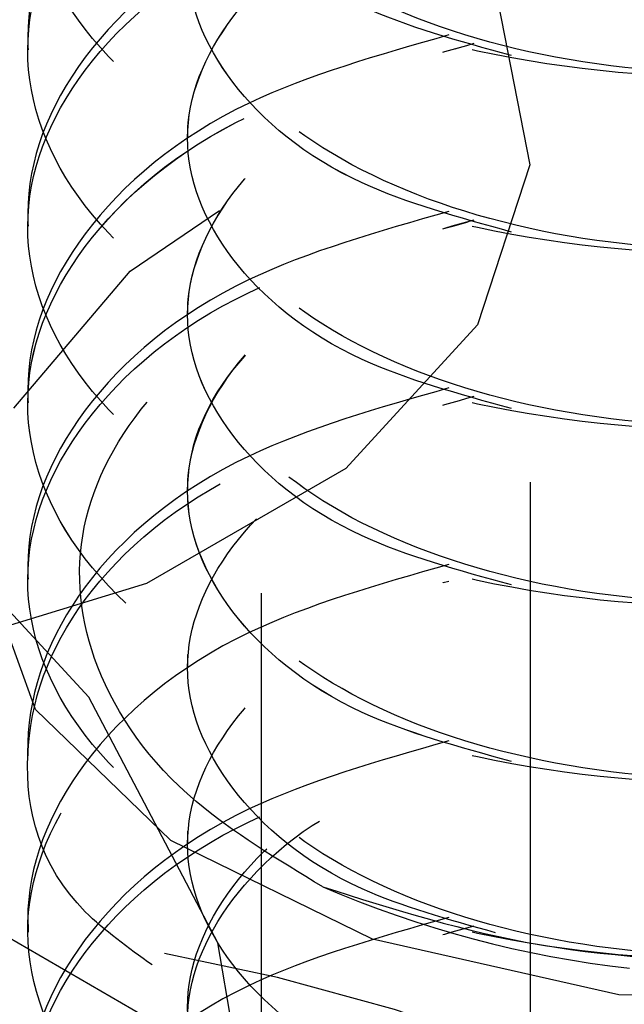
# Model space of a CAD drawing. Header units: inches. Extents: x 1907 to 2452, y -210 to -54.
# Tile 255 of 256: x 1998.4793 to 1998.5793, y -195.7344 to -195.5717. Entities that reach past the tile are written whole.
import ezdxf

# ---------------------------------------------------------------- set-up
doc = ezdxf.new("R2010")
doc.units = ezdxf.units.IN
doc.header["$LTSCALE"] = 0.5
doc.header["$MEASUREMENT"] = 0
doc.linetypes.add('HIDDEN', pattern=[0.22499999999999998, 0.15, -0.075])
doc.layers.add('SID-M-H', color=4, linetype='HIDDEN')
doc.layers.add('SID-M-S', color=105, linetype='Continuous')

msp = doc.modelspace()

# ---------------------------------------------------------------- linework, layer by layer
at = {"layer": 'SID-M-H'}
for p, q in [((1998.519303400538, -195.7665349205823), (1998.519303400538, -194.1448083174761)), ((1999.394480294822, -195.247041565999), (1997.980266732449, -196.0634496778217)), ((1998.558445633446, -195.5690184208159), (1998.563660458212, -195.5957369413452)), ((1998.480665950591, -195.5745833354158), (1998.480665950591, -195.5767097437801)), ((1998.507084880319, -195.5891644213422), (1998.507084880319, -195.5912908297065)), ((1998.563769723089, -198.348189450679), (1998.563769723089, -195.5923642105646)), ((1998.563660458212, -195.5957369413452), (1998.555001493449, -195.6221557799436)), ((1998.480665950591, -195.6037455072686), (1998.480665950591, -195.6058719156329)), ((1998.497576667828, -195.6132895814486), (1998.512364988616, -195.6032759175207)), ((1998.478374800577, -195.6359643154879), (1998.497576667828, -195.6132895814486)), ((1998.507084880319, -195.618326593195), (1998.507084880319, -195.6204530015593)), ((1998.555001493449, -195.6221557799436), (1998.533238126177, -195.6459275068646)), ((1998.480665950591, -195.6329076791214), (1998.480665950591, -195.6350340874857)), ((1998.49075822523, -195.6836905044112), (1998.456104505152, -195.6462634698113)), ((1998.533238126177, -195.6459275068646), (1998.500304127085, -195.6649398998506)), ((1998.507084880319, -195.6474887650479), (1998.507084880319, -195.6496151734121)), ((1998.481939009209, -195.6857118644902), (1998.472966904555, -195.6610097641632)), ((1998.480665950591, -195.6620698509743), (1998.480665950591, -195.6641962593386)), ((1998.500304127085, -195.6649398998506), (1998.459125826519, -195.6775036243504)), ((1998.507084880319, -195.6766509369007), (1998.507084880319, -195.678777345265)), ((1998.512097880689, -195.7243012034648), (1998.49075822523, -195.6836905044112)), ((1998.504318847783, -195.7073937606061), (1998.481939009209, -195.6857118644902)), ((1998.480665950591, -195.6912320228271), (1998.480665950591, -195.6933584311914)), ((1998.507084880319, -195.7058131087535), (1998.507084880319, -195.7079395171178)), ((1998.537681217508, -195.7237058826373), (1998.504318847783, -195.7073937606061)), ((1998.480665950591, -195.72039419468), (1998.480665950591, -195.7225206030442)), ((1998.519303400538, -195.7665349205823), (1998.512097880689, -195.7243012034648)), ((1998.578410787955, -195.732880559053), (1998.537681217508, -195.7237058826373)), ((1998.622093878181, -195.733923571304), (1998.578410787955, -195.732880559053))]:
    msp.add_line(p, q, dxfattribs=at)
for centre, radius, start, end in [((1998.599993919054, -195.5513563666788), 0.1782348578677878, 246.6764015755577, 263.6158474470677), ((1998.442875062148, -196.0567940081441), 0.3362235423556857, 62.60967223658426, 117.3903277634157)]:
    msp.add_arc(centre, radius, start, end, dxfattribs=at)
for points, knots in [([(1998.55029525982, -195.4576267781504), (1998.538642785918, -195.4609373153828), (1998.512678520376, -195.4683139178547), (1998.487341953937, -195.4899256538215), (1998.477366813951, -195.5162113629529), (1998.487186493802, -195.5427828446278), (1998.514973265, -195.5649642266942), (1998.556586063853, -195.5791956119), (1998.605665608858, -195.5830080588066), (1998.654747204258, -195.5755486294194), (1998.696353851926, -195.5576805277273), (1998.724163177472, -195.5318213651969), (1998.733898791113, -195.5017260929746), (1998.724237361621, -195.471341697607), (1998.696057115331, -195.4463499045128), (1998.667661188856, -195.4314809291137), (1998.649709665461, -195.4289402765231), (1998.647797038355, -195.4286695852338)], [0, 0, 0, 0, 0.0584340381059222, 0.1302038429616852, 0.201973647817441, 0.2737434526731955, 0.3455132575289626, 0.4172830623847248, 0.4890528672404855, 0.5608226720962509, 0.6325924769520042, 0.7043622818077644, 0.7761320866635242, 0.847901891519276, 0.9196716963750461, 0.9914415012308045, 1, 1, 1, 1]), ([(1998.644227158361, -195.4302500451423), (1998.647346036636, -195.4306734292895), (1998.666551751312, -195.4332805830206), (1998.696101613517, -195.4483963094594), (1998.724225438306, -195.4734895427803), (1998.733901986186, -195.5038467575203), (1998.724162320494, -195.5339493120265), (1998.696354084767, -195.5598065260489), (1998.654747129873, -195.5776751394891), (1998.605665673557, -195.5851344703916), (1998.556585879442, -195.581321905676), (1998.514973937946, -195.5670910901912), (1998.48718398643, -195.5449075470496), (1998.477376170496, -195.5183441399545), (1998.487307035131, -195.4920282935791), (1998.513508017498, -195.4699235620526), (1998.540664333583, -195.4622769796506), (1998.553471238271, -195.4586708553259)], [0, 0, 0, 0, 0.01376348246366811, 0.08475403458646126, 0.1557445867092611, 0.2267351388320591, 0.297725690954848, 0.3687162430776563, 0.4397067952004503, 0.5106973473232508, 0.5816878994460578, 0.6526784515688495, 0.7236690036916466, 0.794659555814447, 0.8656501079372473, 0.9366406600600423, 1, 1, 1, 1]), ([(1998.647086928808, -195.4306873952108), (1998.649239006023, -195.4309893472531), (1998.667440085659, -195.4335430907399), (1998.696066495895, -195.4484594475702), (1998.724234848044, -195.4734726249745), (1998.733899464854, -195.5038512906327), (1998.724162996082, -195.5339480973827), (1998.696353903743, -195.5598068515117), (1998.654747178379, -195.5776750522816), (1998.60566566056, -195.5851344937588), (1998.556585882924, -195.5813218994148), (1998.514973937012, -195.5670910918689), (1998.48718398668, -195.5449075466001), (1998.477376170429, -195.5183441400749), (1998.487307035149, -195.4920282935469), (1998.513508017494, -195.4699235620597), (1998.540664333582, -195.4622769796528), (1998.553471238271, -195.4586708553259)], [0, 0, 0, 0, 0.00955999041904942, 0.0808531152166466, 0.1521462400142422, 0.223439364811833, 0.2947324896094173, 0.3660256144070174, 0.4373187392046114, 0.5086118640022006, 0.579904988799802, 0.6511981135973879, 0.7224912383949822, 0.7937843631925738, 0.8650774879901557, 0.9363706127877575, 1, 1, 1, 1]), ([(1998.55029525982, -195.4867889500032), (1998.538642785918, -195.4900994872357), (1998.512678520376, -195.4974760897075), (1998.487341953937, -195.5190878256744), (1998.477366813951, -195.5453735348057), (1998.487186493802, -195.5719450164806), (1998.514973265, -195.594126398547), (1998.556586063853, -195.6083577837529), (1998.605665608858, -195.6121702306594), (1998.654747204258, -195.6047108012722), (1998.696353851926, -195.5868426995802), (1998.724163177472, -195.5609835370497), (1998.733898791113, -195.5308882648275), (1998.724237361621, -195.5005038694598), (1998.696057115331, -195.4755120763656), (1998.667661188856, -195.4606431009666), (1998.649709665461, -195.4581024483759), (1998.647797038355, -195.4578317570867)], [0, 0, 0, 0, 0.05843403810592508, 0.1302038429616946, 0.201973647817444, 0.2737434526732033, 0.3455132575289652, 0.4172830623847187, 0.4890528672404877, 0.5608226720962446, 0.6325924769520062, 0.704362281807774, 0.7761320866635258, 0.8479018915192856, 0.9196716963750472, 0.9914415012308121, 1, 1, 1, 1]), ([(1998.645163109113, -195.4589978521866), (1998.655870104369, -195.4630225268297), (1998.677912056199, -195.471307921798), (1998.699026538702, -195.4922008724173), (1998.706836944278, -195.5162295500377), (1998.699107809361, -195.5404348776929), (1998.677189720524, -195.5611909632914), (1998.6443730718, -195.5756740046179), (1998.605665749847, -195.5819403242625), (1998.566959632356, -195.5793197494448), (1998.534139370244, -195.5684796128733), (1998.512234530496, -195.5513777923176), (1998.504456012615, -195.5307841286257), (1998.512450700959, -195.5105261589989), (1998.530350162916, -195.4949604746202), (1998.547997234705, -195.4899841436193), (1998.55446593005, -195.4881600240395)], [0, 0, 0, 0, 0.06984989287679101, 0.1437964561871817, 0.2177430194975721, 0.2916895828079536, 0.3656361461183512, 0.4395827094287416, 0.5135292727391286, 0.5874758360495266, 0.6614223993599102, 0.7353689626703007, 0.8093155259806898, 0.8832620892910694, 0.9572086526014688, 1, 1, 1, 1]), ([(1998.647086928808, -195.4598495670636), (1998.649239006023, -195.460151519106), (1998.66744008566, -195.4627052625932), (1998.696066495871, -195.4776216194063), (1998.724234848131, -195.5026347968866), (1998.733899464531, -195.5330134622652), (1998.72416299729, -195.5631102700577), (1998.696353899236, -195.5889690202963), (1998.654747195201, -195.6068372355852), (1998.605665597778, -195.6142966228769), (1998.55658611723, -195.6104842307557), (1998.514973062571, -195.5962526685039), (1998.487187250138, -195.574071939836), (1998.477363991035, -195.547498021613), (1998.487352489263, -195.5212214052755), (1998.512442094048, -195.4997491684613), (1998.538067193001, -195.4924493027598), (1998.549391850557, -195.4892232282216)], [0, 0, 0, 0, 0.009629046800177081, 0.08143715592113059, 0.1532452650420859, 0.2250533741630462, 0.2968614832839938, 0.3686695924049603, 0.4404777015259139, 0.5122858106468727, 0.5840939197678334, 0.6559020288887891, 0.7277101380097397, 0.7995182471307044, 0.8713263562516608, 0.943134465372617, 1, 1, 1, 1]), ([(1998.647086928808, -195.4598495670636), (1998.649239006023, -195.4601515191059), (1998.667440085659, -195.4627052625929), (1998.69606649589, -195.4776216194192), (1998.724234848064, -195.5026347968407), (1998.733899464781, -195.533013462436), (1998.724162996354, -195.5631102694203), (1998.69635390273, -195.5889690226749), (1998.65474718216, -195.6068372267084), (1998.605665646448, -195.6142966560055), (1998.556585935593, -195.6104841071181), (1998.514973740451, -195.5962531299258), (1998.487184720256, -195.5740702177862), (1998.477373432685, -195.5475044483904), (1998.487317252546, -195.5211974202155), (1998.51325766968, -195.4992420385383), (1998.540053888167, -195.4916770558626), (1998.55251170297, -195.4881600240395)], [0, 0, 0, 0, 0.009576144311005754, 0.0809897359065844, 0.1524033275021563, 0.2238169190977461, 0.2952305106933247, 0.3666441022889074, 0.4380576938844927, 0.5094712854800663, 0.5808848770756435, 0.6522984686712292, 0.7237120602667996, 0.795125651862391, 0.866539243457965, 0.9379528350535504, 1, 1, 1, 1]), ([(1998.55029525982, -195.515951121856), (1998.538642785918, -195.5192616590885), (1998.512678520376, -195.5266382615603), (1998.487341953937, -195.5482499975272), (1998.477366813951, -195.5745357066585), (1998.487186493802, -195.6011071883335), (1998.514973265, -195.6232885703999), (1998.556586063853, -195.6375199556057), (1998.605665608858, -195.6413324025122), (1998.654747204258, -195.633872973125), (1998.696353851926, -195.616004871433), (1998.724163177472, -195.5901457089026), (1998.733898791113, -195.5600504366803), (1998.724237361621, -195.5296660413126), (1998.696057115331, -195.5046742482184), (1998.667661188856, -195.4898052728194), (1998.649709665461, -195.4872646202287), (1998.647797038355, -195.4869939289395)], [0, 0, 0, 0, 0.05843403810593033, 0.1302038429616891, 0.2019736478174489, 0.2737434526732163, 0.3455132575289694, 0.4172830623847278, 0.4890528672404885, 0.5608226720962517, 0.6325924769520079, 0.704362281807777, 0.7761320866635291, 0.8479018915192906, 0.919671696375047, 0.9914415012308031, 1, 1, 1, 1]), ([(1998.645163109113, -195.4881600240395), (1998.655870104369, -195.4921846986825), (1998.677912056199, -195.5004700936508), (1998.699026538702, -195.5213630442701), (1998.706836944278, -195.5453917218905), (1998.699107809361, -195.5695970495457), (1998.677189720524, -195.5903531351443), (1998.6443730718, -195.6048361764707), (1998.605665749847, -195.6111024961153), (1998.566959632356, -195.6084819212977), (1998.534139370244, -195.5976417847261), (1998.512234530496, -195.5805399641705), (1998.504456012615, -195.5599463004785), (1998.512450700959, -195.5396883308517), (1998.530350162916, -195.524122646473), (1998.547997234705, -195.5191463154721), (1998.55446593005, -195.5173221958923)], [0, 0, 0, 0, 0.06984989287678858, 0.1437964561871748, 0.2177430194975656, 0.2916895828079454, 0.3656361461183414, 0.4395827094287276, 0.5135292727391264, 0.5874758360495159, 0.6614223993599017, 0.7353689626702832, 0.8093155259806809, 0.8832620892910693, 0.9572086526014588, 1, 1, 1, 1]), ([(1998.647086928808, -195.4890117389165), (1998.649239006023, -195.4893136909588), (1998.66744008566, -195.491867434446), (1998.696066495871, -195.5067837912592), (1998.724234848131, -195.5317969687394), (1998.73389946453, -195.562175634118), (1998.72416299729, -195.5922724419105), (1998.696353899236, -195.6181311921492), (1998.654747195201, -195.635999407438), (1998.605665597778, -195.6434587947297), (1998.55658611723, -195.6396464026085), (1998.514973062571, -195.6254148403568), (1998.487187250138, -195.6032341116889), (1998.477363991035, -195.5766601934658), (1998.487352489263, -195.5503835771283), (1998.512442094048, -195.5289113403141), (1998.538067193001, -195.5216114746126), (1998.549391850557, -195.5183854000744)], [0, 0, 0, 0, 0.009629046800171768, 0.08143715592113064, 0.1532452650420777, 0.2250533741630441, 0.2968614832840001, 0.3686695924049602, 0.4404777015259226, 0.512285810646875, 0.5840939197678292, 0.655902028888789, 0.7277101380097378, 0.7995182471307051, 0.8713263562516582, 0.9431344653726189, 1, 1, 1, 1]), ([(1998.647086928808, -195.4890117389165), (1998.649239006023, -195.4893136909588), (1998.667440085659, -195.4918674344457), (1998.69606649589, -195.5067837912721), (1998.724234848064, -195.5317969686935), (1998.733899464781, -195.5621756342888), (1998.724162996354, -195.5922724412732), (1998.69635390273, -195.6181311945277), (1998.65474718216, -195.6359993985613), (1998.605665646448, -195.6434588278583), (1998.556585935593, -195.6396462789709), (1998.514973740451, -195.6254153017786), (1998.487184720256, -195.603232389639), (1998.477373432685, -195.5766666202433), (1998.487317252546, -195.5503595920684), (1998.51325766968, -195.5284042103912), (1998.540053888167, -195.5208392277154), (1998.55251170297, -195.5173221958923)], [0, 0, 0, 0, 0.009576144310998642, 0.08098973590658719, 0.1524033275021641, 0.2238169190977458, 0.2952305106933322, 0.3666441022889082, 0.4380576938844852, 0.5094712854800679, 0.5808848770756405, 0.6522984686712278, 0.7237120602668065, 0.7951256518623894, 0.8665392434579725, 0.937952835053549, 1, 1, 1, 1]), ([(1998.560633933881, -195.5776742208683), (1998.551938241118, -195.5752893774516), (1998.53197195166, -195.5698135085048), (1998.512379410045, -195.5533507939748), (1998.504428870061, -195.5329596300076), (1998.512414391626, -195.5126096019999), (1998.531202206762, -195.4965815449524), (1998.550066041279, -195.4913431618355), (1998.557700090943, -195.4892232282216)], [0, 0, 0, 0, 0.1415317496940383, 0.3249728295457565, 0.5084139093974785, 0.6918549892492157, 0.8752960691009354, 1, 1, 1, 1]), ([(1998.560633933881, -195.5776742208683), (1998.551937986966, -195.5752892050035), (1998.531971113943, -195.5698129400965), (1998.512383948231, -195.5533538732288), (1998.504411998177, -195.5329481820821), (1998.512477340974, -195.512652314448), (1998.530085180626, -195.4972434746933), (1998.547359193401, -195.4923462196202), (1998.553471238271, -195.4906134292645)], [0, 0, 0, 0, 0.1450500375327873, 0.3330512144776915, 0.5210523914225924, 0.7090535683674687, 0.897054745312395, 1, 1, 1, 1]), ([(1998.55029525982, -195.5451132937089), (1998.538642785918, -195.5484238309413), (1998.512678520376, -195.5558004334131), (1998.487341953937, -195.57741216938), (1998.477366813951, -195.6036978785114), (1998.487186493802, -195.6302693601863), (1998.514973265, -195.6524507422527), (1998.556586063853, -195.6666821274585), (1998.605665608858, -195.6704945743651), (1998.654747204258, -195.6630351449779), (1998.696353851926, -195.6451670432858), (1998.724163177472, -195.6193078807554), (1998.733898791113, -195.5892126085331), (1998.724237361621, -195.5588282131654), (1998.696057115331, -195.5338364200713), (1998.667661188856, -195.5189674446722), (1998.649709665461, -195.5164267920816), (1998.647797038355, -195.5161561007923)], [0, 0, 0, 0, 0.05843403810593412, 0.1302038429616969, 0.2019736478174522, 0.2737434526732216, 0.3455132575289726, 0.4172830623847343, 0.4890528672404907, 0.5608226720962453, 0.6325924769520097, 0.7043622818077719, 0.7761320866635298, 0.8479018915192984, 0.9196716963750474, 0.9914415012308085, 1, 1, 1, 1]), ([(1998.647086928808, -195.5181739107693), (1998.649239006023, -195.5184758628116), (1998.667440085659, -195.5210296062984), (1998.696066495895, -195.5359459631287), (1998.724234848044, -195.560959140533), (1998.733899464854, -195.5913378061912), (1998.724162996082, -195.6214346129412), (1998.696353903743, -195.6472933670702), (1998.654747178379, -195.6651615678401), (1998.60566566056, -195.6726210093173), (1998.556585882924, -195.6688084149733), (1998.514973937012, -195.6545776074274), (1998.48718398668, -195.6323940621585), (1998.477376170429, -195.6058306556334), (1998.487307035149, -195.5795148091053), (1998.513508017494, -195.5574100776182), (1998.540664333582, -195.5497634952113), (1998.553471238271, -195.5461573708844)], [0, 0, 0, 0, 0.00955999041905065, 0.08085311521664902, 0.1521462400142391, 0.2234393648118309, 0.2947324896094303, 0.3660256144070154, 0.4373187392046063, 0.5086118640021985, 0.5799049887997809, 0.6511981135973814, 0.7224912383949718, 0.7937843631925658, 0.8650774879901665, 0.9363706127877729, 1, 1, 1, 1]), ([(1998.645163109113, -195.5173221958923), (1998.655870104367, -195.5213468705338), (1998.677912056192, -195.5296322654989), (1998.699026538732, -195.5505252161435), (1998.706836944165, -195.5745538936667), (1998.699107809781, -195.5987592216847), (1998.677189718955, -195.619515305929), (1998.644373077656, -195.6339983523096), (1998.605665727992, -195.6402646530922), (1998.566959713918, -195.6376441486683), (1998.534139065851, -195.6268037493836), (1998.512235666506, -195.6097029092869), (1998.504451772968, -195.5891055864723), (1998.512466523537, -195.5688612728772), (1998.530086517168, -195.5534400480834), (1998.547359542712, -195.5485437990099), (1998.553471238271, -195.5468113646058)], [0, 0, 0, 0, 0.07001090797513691, 0.1441279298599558, 0.2182449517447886, 0.2923619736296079, 0.3664789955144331, 0.4405960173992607, 0.5147130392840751, 0.588830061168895, 0.662947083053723, 0.7370641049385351, 0.8111811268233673, 0.8852981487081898, 0.9594151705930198, 0.9999999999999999, 0.9999999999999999, 0.9999999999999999, 0.9999999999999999]), ([(1998.645163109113, -195.5173221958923), (1998.655870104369, -195.5213468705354), (1998.677912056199, -195.5296322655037), (1998.699026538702, -195.550525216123), (1998.706836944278, -195.5745538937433), (1998.699107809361, -195.5987592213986), (1998.677189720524, -195.6195153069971), (1998.6443730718, -195.6339983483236), (1998.605665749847, -195.6402646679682), (1998.566959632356, -195.6376440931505), (1998.534139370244, -195.626803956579), (1998.512234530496, -195.6097021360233), (1998.504456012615, -195.5891084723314), (1998.512450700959, -195.5688505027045), (1998.530350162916, -195.5532848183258), (1998.547997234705, -195.5483084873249), (1998.55446593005, -195.5464843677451)], [0, 0, 0, 0, 0.06984989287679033, 0.1437964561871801, 0.2177430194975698, 0.2916895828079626, 0.3656361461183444, 0.4395827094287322, 0.5135292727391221, 0.587475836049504, 0.6614223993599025, 0.7353689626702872, 0.8093155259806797, 0.8832620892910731, 0.9572086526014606, 1, 1, 1, 1]), ([(1998.560633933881, -195.6068363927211), (1998.551937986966, -195.6044513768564), (1998.531971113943, -195.5989751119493), (1998.512383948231, -195.5825160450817), (1998.504411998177, -195.5621103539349), (1998.512477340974, -195.5418144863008), (1998.530085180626, -195.5264056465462), (1998.547359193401, -195.521508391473), (1998.553471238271, -195.5197756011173)], [0, 0, 0, 0, 0.1450500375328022, 0.3330512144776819, 0.5210523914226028, 0.7090535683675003, 0.8970547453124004, 1, 1, 1, 1]), ([(1998.560633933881, -195.6068363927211), (1998.551938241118, -195.6044515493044), (1998.53197195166, -195.5989756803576), (1998.512379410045, -195.5825129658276), (1998.504428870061, -195.5621218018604), (1998.512414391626, -195.5417717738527), (1998.531202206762, -195.5257437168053), (1998.550066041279, -195.5205053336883), (1998.557700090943, -195.5183854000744)], [0, 0, 0, 0, 0.1415317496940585, 0.3249728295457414, 0.5084139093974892, 0.6918549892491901, 0.8752960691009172, 1, 1, 1, 1]), ([(1998.55029525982, -195.5742754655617), (1998.538642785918, -195.5775860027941), (1998.512678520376, -195.584962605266), (1998.487341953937, -195.6065743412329), (1998.477366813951, -195.6328600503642), (1998.487186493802, -195.6594315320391), (1998.514973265, -195.6816129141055), (1998.556586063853, -195.6958442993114), (1998.605665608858, -195.6996567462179), (1998.654747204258, -195.6921973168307), (1998.696353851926, -195.6743292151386), (1998.724163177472, -195.6484700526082), (1998.733898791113, -195.6183747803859), (1998.724237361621, -195.5879903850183), (1998.696057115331, -195.5629985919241), (1998.667661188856, -195.548129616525), (1998.649709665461, -195.5455889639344), (1998.647797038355, -195.5453182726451)], [0, 0, 0, 0, 0.05843403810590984, 0.1302038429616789, 0.2019736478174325, 0.2737434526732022, 0.3455132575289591, 0.4172830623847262, 0.4890528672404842, 0.5608226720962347, 0.6325924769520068, 0.7043622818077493, 0.7761320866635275, 0.8479018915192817, 0.919671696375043, 0.9914415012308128, 1, 1, 1, 1]), ([(1998.644227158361, -195.5468987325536), (1998.647346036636, -195.5473221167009), (1998.666551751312, -195.5499292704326), (1998.696101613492, -195.5650449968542), (1998.724225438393, -195.5901382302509), (1998.733901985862, -195.6204954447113), (1998.724162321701, -195.6505980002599), (1998.696354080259, -195.676455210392), (1998.654747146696, -195.6943238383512), (1998.605665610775, -195.7017831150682), (1998.556586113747, -195.6979707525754), (1998.514973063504, -195.6837391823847), (1998.487187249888, -195.661558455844), (1998.477363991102, -195.634984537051), (1998.487352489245, -195.6087079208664), (1998.512442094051, -195.5872356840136), (1998.538067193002, -195.5799358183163), (1998.549391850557, -195.5767097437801)], [0, 0, 0, 0, 0.01386247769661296, 0.0853636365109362, 0.156864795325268, 0.2283659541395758, 0.2998671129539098, 0.371368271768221, 0.4428694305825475, 0.5143705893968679, 0.5858717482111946, 0.6573729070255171, 0.7288740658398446, 0.8003752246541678, 0.8718763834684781, 0.9433775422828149, 1, 1, 1, 1]), ([(1998.644227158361, -195.5468987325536), (1998.647346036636, -195.5473221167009), (1998.666551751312, -195.5499292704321), (1998.696101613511, -195.565044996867), (1998.724225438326, -195.5901382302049), (1998.733901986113, -195.6204954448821), (1998.724162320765, -195.6505979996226), (1998.696354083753, -195.6764552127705), (1998.654747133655, -195.6943238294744), (1998.605665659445, -195.7017831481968), (1998.55658593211, -195.6979706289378), (1998.514973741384, -195.6837396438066), (1998.487184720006, -195.6615567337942), (1998.477373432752, -195.6349909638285), (1998.487317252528, -195.6086839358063), (1998.513257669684, -195.58672855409), (1998.540053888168, -195.5791635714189), (1998.55251170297, -195.575646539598)], [0, 0, 0, 0, 0.01378664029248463, 0.08489663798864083, 0.1560066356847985, 0.2271166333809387, 0.298226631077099, 0.3693366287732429, 0.4404466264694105, 0.511556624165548, 0.5826666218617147, 0.653776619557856, 0.7248866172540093, 0.7959966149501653, 0.867106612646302, 0.9382166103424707, 1, 1, 1, 1]), ([(1998.645163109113, -195.5464843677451), (1998.655870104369, -195.5505090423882), (1998.677912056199, -195.5587944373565), (1998.699026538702, -195.5796873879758), (1998.706836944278, -195.6037160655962), (1998.699107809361, -195.6279213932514), (1998.677189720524, -195.6486774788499), (1998.6443730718, -195.6631605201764), (1998.605665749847, -195.669426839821), (1998.566959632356, -195.6668062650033), (1998.534139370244, -195.6559661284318), (1998.512234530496, -195.6388643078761), (1998.504456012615, -195.6182706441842), (1998.512450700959, -195.5980126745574), (1998.530350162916, -195.5824469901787), (1998.547997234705, -195.5774706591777), (1998.55446593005, -195.575646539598)], [0, 0, 0, 0, 0.06984989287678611, 0.143796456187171, 0.2177430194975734, 0.2916895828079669, 0.3656361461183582, 0.4395827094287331, 0.5135292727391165, 0.5874758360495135, 0.6614223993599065, 0.7353689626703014, 0.8093155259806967, 0.8832620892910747, 0.9572086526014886, 1, 1, 1, 1]), ([(1998.647086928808, -195.5473360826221), (1998.657093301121, -195.5511172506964), (1998.678413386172, -195.5591735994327), (1998.699006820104, -195.5797008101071), (1998.70684222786, -195.6037124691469), (1998.699106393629, -195.6279223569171), (1998.677190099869, -195.6486772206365), (1998.644372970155, -195.6631605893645), (1998.605665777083, -195.6694268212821), (1998.566959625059, -195.6668062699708), (1998.5341393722, -195.6559661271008), (1998.512234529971, -195.6388643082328), (1998.504456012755, -195.6182706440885), (1998.512450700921, -195.5980126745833), (1998.530350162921, -195.5824469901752), (1998.547997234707, -195.5774706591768), (1998.55446593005, -195.575646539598)], [0, 0, 0, 0, 0.06569398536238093, 0.1399709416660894, 0.2142478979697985, 0.2885248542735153, 0.3628018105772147, 0.4370787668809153, 0.511355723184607, 0.5856326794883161, 0.6599096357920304, 0.7341865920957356, 0.8084635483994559, 0.8827405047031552, 0.9570174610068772, 1, 1, 1, 1]), ([(1998.560633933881, -195.6359985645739), (1998.551937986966, -195.6336135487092), (1998.531971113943, -195.6281372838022), (1998.512383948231, -195.6116782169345), (1998.504411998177, -195.5912725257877), (1998.512477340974, -195.5709766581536), (1998.530085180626, -195.555567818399), (1998.547359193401, -195.5506705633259), (1998.553471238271, -195.5489377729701)], [0, 0, 0, 0, 0.1450500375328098, 0.3330512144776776, 0.5210523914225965, 0.7090535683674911, 0.8970547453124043, 1, 1, 1, 1]), ([(1998.560633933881, -195.6359985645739), (1998.551938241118, -195.6336137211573), (1998.53197195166, -195.6281378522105), (1998.512379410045, -195.6116751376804), (1998.504428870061, -195.5912839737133), (1998.512414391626, -195.5709339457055), (1998.531202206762, -195.5549058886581), (1998.550066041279, -195.5496675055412), (1998.557700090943, -195.5475475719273)], [0, 0, 0, 0, 0.1415317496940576, 0.3249728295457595, 0.508413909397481, 0.6918549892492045, 0.8752960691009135, 1, 1, 1, 1]), ([(1998.55029525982, -195.6034376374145), (1998.538642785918, -195.606748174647), (1998.512678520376, -195.6141247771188), (1998.487341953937, -195.6357365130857), (1998.477366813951, -195.662022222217), (1998.487186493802, -195.688593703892), (1998.514973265, -195.7107750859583), (1998.556586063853, -195.7250064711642), (1998.605665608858, -195.7288189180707), (1998.654747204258, -195.7213594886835), (1998.696353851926, -195.7034913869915), (1998.724163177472, -195.677632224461), (1998.733898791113, -195.6475369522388), (1998.724237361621, -195.6171525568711), (1998.696057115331, -195.5921607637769), (1998.667661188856, -195.5772917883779), (1998.649709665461, -195.5747511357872), (1998.647797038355, -195.574480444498)], [0, 0, 0, 0, 0.05843403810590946, 0.1302038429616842, 0.2019736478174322, 0.2737434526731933, 0.3455132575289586, 0.4172830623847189, 0.4890528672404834, 0.5608226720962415, 0.6325924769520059, 0.7043622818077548, 0.7761320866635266, 0.8479018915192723, 0.9196716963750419, 0.991441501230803, 1, 1, 1, 1]), ([(1998.529426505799, -195.7150264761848), (1998.541120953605, -195.7187375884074), (1998.56438469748, -195.7261200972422), (1998.608501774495, -195.7283124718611), (1998.654720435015, -195.7213853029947), (1998.696361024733, -195.7034844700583), (1998.724161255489, -195.6776340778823), (1998.733899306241, -195.6475364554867), (1998.724237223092, -195.617152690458), (1998.696057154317, -195.5921607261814), (1998.667661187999, -195.5772917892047), (1998.649709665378, -195.5747511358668), (1998.647797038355, -195.574480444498)], [0, 0, 0, 0, 0.09568219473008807, 0.1903404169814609, 0.3040686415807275, 0.4177968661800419, 0.5315250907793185, 0.6452533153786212, 0.758981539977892, 0.8727097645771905, 0.9864379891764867, 1, 1, 1, 1]), ([(1998.647086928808, -195.576498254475), (1998.649239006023, -195.5768002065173), (1998.66744008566, -195.5793539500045), (1998.696066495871, -195.5942703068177), (1998.724234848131, -195.6192834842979), (1998.733899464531, -195.6496621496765), (1998.72416299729, -195.679758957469), (1998.696353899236, -195.7056177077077), (1998.654747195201, -195.7234859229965), (1998.605665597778, -195.7309453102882), (1998.55658611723, -195.727132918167), (1998.514973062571, -195.7129013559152), (1998.487187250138, -195.6907206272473), (1998.477363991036, -195.6641467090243), (1998.487352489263, -195.6378700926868), (1998.512442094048, -195.6163978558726), (1998.538067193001, -195.6090979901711), (1998.549391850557, -195.6058719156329)], [0, 0, 0, 0, 0.009629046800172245, 0.08143715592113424, 0.1532452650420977, 0.2250533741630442, 0.2968614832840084, 0.3686695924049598, 0.4404777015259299, 0.512285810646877, 0.5840939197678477, 0.6559020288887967, 0.7277101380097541, 0.799518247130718, 0.8713263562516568, 0.9431344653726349, 1, 1, 1, 1]), ([(1998.645163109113, -195.575646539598), (1998.655870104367, -195.5796712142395), (1998.677912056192, -195.5879566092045), (1998.699026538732, -195.6088495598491), (1998.706836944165, -195.6328782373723), (1998.699107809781, -195.6570835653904), (1998.677189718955, -195.6778396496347), (1998.644373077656, -195.6923226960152), (1998.605665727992, -195.6985889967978), (1998.566959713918, -195.695968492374), (1998.534139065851, -195.6851280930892), (1998.512235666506, -195.6680272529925), (1998.504451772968, -195.6474299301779), (1998.512466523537, -195.6271856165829), (1998.530086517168, -195.6117643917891), (1998.547359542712, -195.6068681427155), (1998.553471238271, -195.6051357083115)], [0, 0, 0, 0, 0.07001090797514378, 0.1441279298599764, 0.2182449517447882, 0.2923619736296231, 0.3664789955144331, 0.440596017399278, 0.5147130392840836, 0.5888300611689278, 0.6629470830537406, 0.7370641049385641, 0.8111811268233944, 0.885298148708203, 0.9594151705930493, 1, 1, 1, 1]), ([(1998.645163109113, -195.575646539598), (1998.655870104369, -195.579671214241), (1998.677912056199, -195.5879566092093), (1998.699026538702, -195.6088495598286), (1998.706836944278, -195.632878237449), (1998.699107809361, -195.6570835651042), (1998.677189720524, -195.6778396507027), (1998.6443730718, -195.6923226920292), (1998.605665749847, -195.6985890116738), (1998.566959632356, -195.6959684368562), (1998.534139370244, -195.6851283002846), (1998.512234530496, -195.668026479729), (1998.504456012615, -195.647432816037), (1998.512450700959, -195.6271748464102), (1998.530350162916, -195.6116091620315), (1998.547997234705, -195.6066328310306), (1998.55446593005, -195.6048087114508)], [0, 0, 0, 0, 0.06984989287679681, 0.1437964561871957, 0.2177430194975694, 0.2916895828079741, 0.3656361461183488, 0.4395827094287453, 0.513529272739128, 0.5874758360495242, 0.6614223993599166, 0.735368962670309, 0.8093155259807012, 0.8832620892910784, 0.9572086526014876, 1, 1, 1, 1]), ([(1998.560633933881, -195.6651607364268), (1998.551938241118, -195.6627758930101), (1998.53197195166, -195.6573000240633), (1998.512379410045, -195.6408373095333), (1998.504428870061, -195.6204461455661), (1998.512414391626, -195.6000961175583), (1998.531202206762, -195.5840680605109), (1998.550066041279, -195.578829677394), (1998.557700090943, -195.5767097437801)], [0, 0, 0, 0, 0.1415317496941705, 0.3249728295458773, 0.508413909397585, 0.6918549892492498, 0.8752960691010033, 1, 1, 1, 1]), ([(1998.560633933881, -195.6651607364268), (1998.551937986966, -195.662775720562), (1998.531971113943, -195.657299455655), (1998.512383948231, -195.6408403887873), (1998.504411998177, -195.6204346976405), (1998.512477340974, -195.6001388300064), (1998.530085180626, -195.5847299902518), (1998.547359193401, -195.5798327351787), (1998.553471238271, -195.578099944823)], [0, 0, 0, 0, 0.1450500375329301, 0.3330512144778, 0.5210523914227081, 0.7090535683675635, 0.8970547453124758, 1, 1, 1, 1]), ([(1998.529426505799, -195.7150264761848), (1998.521982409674, -195.7105370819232), (1998.504848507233, -195.7002039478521), (1998.490158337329, -195.6792811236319), (1998.487616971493, -195.6554898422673), (1998.499226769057, -195.63333585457), (1998.522655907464, -195.6152453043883), (1998.55397121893, -195.6033579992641), (1998.590273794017, -195.5980934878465), (1998.613872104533, -195.6007754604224), (1998.62576914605, -195.6021275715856)], [0, 0, 0, 0, 0.1068572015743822, 0.2459507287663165, 0.3794913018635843, 0.5124339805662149, 0.6373666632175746, 0.7623894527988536, 0.880209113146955, 1, 1, 1, 1]), ([(1998.560633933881, -195.6943229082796), (1998.551939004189, -195.6919387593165), (1998.531974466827, -195.6864644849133), (1998.512365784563, -195.6699870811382), (1998.504479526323, -195.6496544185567), (1998.512225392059, -195.629086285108), (1998.534152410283, -195.6119570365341), (1998.566916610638, -195.6012010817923), (1998.599669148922, -195.5987347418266), (1998.61908269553, -195.6012583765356), (1998.625769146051, -195.6021275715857)], [0, 0, 0, 0, 0.1057348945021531, 0.2427792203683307, 0.3798235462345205, 0.5168678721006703, 0.6539121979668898, 0.7909565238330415, 0.9280008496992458, 1, 1, 1, 1]), ([(1998.645163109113, -195.6048087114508), (1998.655870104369, -195.6088333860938), (1998.677912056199, -195.6171187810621), (1998.699026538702, -195.6380117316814), (1998.706836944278, -195.6620404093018), (1998.699107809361, -195.686245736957), (1998.677189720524, -195.7070018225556), (1998.6443730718, -195.721484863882), (1998.605665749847, -195.7277511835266), (1998.566959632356, -195.725130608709), (1998.534139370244, -195.7142904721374), (1998.512234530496, -195.6971886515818), (1998.504456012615, -195.6765949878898), (1998.512450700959, -195.656337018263), (1998.530350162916, -195.6407713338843), (1998.547997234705, -195.6357950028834), (1998.55446593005, -195.6339708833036)], [0, 0, 0, 0, 0.06984989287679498, 0.1437964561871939, 0.2177430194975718, 0.291689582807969, 0.3656361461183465, 0.4395827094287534, 0.5135292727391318, 0.5874758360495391, 0.6614223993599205, 0.7353689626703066, 0.8093155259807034, 0.8832620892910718, 0.9572086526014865, 1, 1, 1, 1]), ([(1998.560633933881, -195.6943229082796), (1998.551937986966, -195.6919378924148), (1998.531971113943, -195.6864616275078), (1998.512383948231, -195.6700025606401), (1998.504411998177, -195.6495968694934), (1998.512477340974, -195.6293010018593), (1998.530085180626, -195.6138921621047), (1998.547359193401, -195.6089949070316), (1998.553471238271, -195.6072621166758)], [0, 0, 0, 0, 0.1450500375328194, 0.333051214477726, 0.521052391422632, 0.7090535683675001, 0.8970547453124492, 1, 1, 1, 1]), ([(1998.55029525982, -195.6325998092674), (1998.538650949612, -195.6359071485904), (1998.512704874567, -195.6432766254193), (1998.487207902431, -195.6649511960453), (1998.477866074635, -195.6909888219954), (1998.484134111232, -195.7141001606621), (1998.499161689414, -195.7246625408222), (1998.504312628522, -195.7282829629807)], [0, 0, 0, 0, 0.1877861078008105, 0.4184286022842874, 0.6490710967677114, 0.8797135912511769, 1, 1, 1, 1]), ([(1998.501226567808, -195.7279506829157), (1998.497251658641, -195.7251055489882), (1998.483525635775, -195.7152808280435), (1998.477979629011, -195.6930782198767), (1998.48718703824, -195.6670942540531), (1998.51247358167, -195.6455482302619), (1998.53807684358, -195.6382565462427), (1998.549391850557, -195.6350340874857)], [0, 0, 0, 0, 0.097066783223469, 0.3351877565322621, 0.5733087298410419, 0.8114297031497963, 1, 1, 1, 1]), ([(1998.645163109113, -195.6339708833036), (1998.655870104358, -195.6379955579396), (1998.677912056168, -195.6462809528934), (1998.699026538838, -195.6671739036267), (1998.70683694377, -195.6912025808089), (1998.699107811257, -195.7154079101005), (1998.677189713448, -195.7361639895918), (1998.644373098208, -195.7506470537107), (1998.605665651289, -195.7569132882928), (1998.566960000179, -195.7542930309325), (1998.534137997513, -195.7434517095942), (1998.512239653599, -195.7263543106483), (1998.504436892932, -195.7057441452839), (1998.512522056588, -195.6855477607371), (1998.529240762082, -195.6705816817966), (1998.545318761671, -195.6659406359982), (1998.55029525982, -195.6645041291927)], [0, 0, 0, 0, 0.07053002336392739, 0.1451966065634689, 0.2198631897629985, 0.294529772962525, 0.3691963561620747, 0.4438629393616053, 0.5185295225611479, 0.5931961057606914, 0.6678626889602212, 0.7425292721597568, 0.8171958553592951, 0.8918624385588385, 0.9665290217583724, 0.9999999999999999, 0.9999999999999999, 0.9999999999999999, 0.9999999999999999]), ([(1998.557997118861, -195.722618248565), (1998.550255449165, -195.7204711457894), (1998.531279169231, -195.715208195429), (1998.51241765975, -195.6991418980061), (1998.504402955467, -195.6787651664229), (1998.512479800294, -195.6584615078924), (1998.530084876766, -195.6430545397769), (1998.547359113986, -195.6381571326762), (1998.553471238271, -195.6364242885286)], [0, 0, 0, 0, 0.1315895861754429, 0.322550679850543, 0.513511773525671, 0.704472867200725, 0.8954339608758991, 1, 1, 1, 1]), ([(1998.55029525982, -195.690924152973), (1998.538642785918, -195.6942346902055), (1998.512678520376, -195.7016112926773), (1998.487341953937, -195.7232230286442), (1998.477366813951, -195.7495087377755), (1998.487186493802, -195.7760802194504), (1998.514973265, -195.7982616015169), (1998.556586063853, -195.8124929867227), (1998.605665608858, -195.8163054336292), (1998.654747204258, -195.808846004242), (1998.696353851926, -195.7909779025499), (1998.724163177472, -195.7651187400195), (1998.733898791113, -195.7350234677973), (1998.724237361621, -195.7046390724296), (1998.696057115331, -195.6796472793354), (1998.667661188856, -195.6647783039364), (1998.649709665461, -195.6622376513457), (1998.647797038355, -195.6619669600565)], [0, 0, 0, 0, 0.05843403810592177, 0.1302038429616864, 0.2019736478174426, 0.2737434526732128, 0.345513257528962, 0.4172830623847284, 0.4890528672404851, 0.5608226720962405, 0.6325924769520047, 0.7043622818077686, 0.7761320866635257, 0.8479018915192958, 0.9196716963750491, 0.991441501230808, 1, 1, 1, 1]), ([(1998.55029525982, -195.6617619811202), (1998.538641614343, -195.6650735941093), (1998.512674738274, -195.6724525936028), (1998.487361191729, -195.694043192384), (1998.477295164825, -195.7204123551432), (1998.487453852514, -195.7466725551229), (1998.510656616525, -195.7670945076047), (1998.533734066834, -195.773820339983), (1998.542606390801, -195.7764061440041)], [0, 0, 0, 0, 0.1497004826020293, 0.3335654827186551, 0.5174304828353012, 0.7012954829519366, 0.8851604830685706, 1, 1, 1, 1]), ([(1998.532667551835, -195.775145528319), (1998.527347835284, -195.7735260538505), (1998.508010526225, -195.7676392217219), (1998.487628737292, -195.7486813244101), (1998.477245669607, -195.7225685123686), (1998.487384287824, -195.696168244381), (1998.512436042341, -195.674727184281), (1998.538065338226, -195.6674238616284), (1998.549391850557, -195.6641962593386)], [0, 0, 0, 0, 0.07338476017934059, 0.2667555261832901, 0.4601262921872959, 0.6534970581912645, 0.8468678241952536, 1, 1, 1, 1]), ([(1998.647086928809, -195.6639847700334), (1998.649239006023, -195.6642867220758), (1998.66744008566, -195.666840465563), (1998.696066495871, -195.6817568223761), (1998.724234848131, -195.7067699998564), (1998.733899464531, -195.737148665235), (1998.72416299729, -195.7672454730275), (1998.696353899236, -195.7931042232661), (1998.654747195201, -195.810972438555), (1998.605665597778, -195.8184318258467), (1998.55658611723, -195.8146194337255), (1998.514973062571, -195.8003878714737), (1998.487187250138, -195.7782071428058), (1998.477363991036, -195.7516332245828), (1998.487352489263, -195.7253566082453), (1998.512442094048, -195.7038843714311), (1998.538067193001, -195.6965845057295), (1998.549391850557, -195.6933584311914)], [0, 0, 0, 0, 0.00962904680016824, 0.08143715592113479, 0.1532452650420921, 0.2250533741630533, 0.2968614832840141, 0.3686695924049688, 0.4404777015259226, 0.5122858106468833, 0.5840939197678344, 0.6559020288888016, 0.7277101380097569, 0.7995182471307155, 0.8713263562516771, 0.9431344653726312, 1, 1, 1, 1]), ([(1998.560633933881, -195.7526472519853), (1998.551937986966, -195.7502622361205), (1998.531971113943, -195.7447859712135), (1998.512383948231, -195.7283269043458), (1998.504411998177, -195.707921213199), (1998.512477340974, -195.6876253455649), (1998.530085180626, -195.6722165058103), (1998.547359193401, -195.6673192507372), (1998.553471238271, -195.6655864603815)], [0, 0, 0, 0, 0.145050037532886, 0.3330512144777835, 0.5210523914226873, 0.7090535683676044, 0.8970547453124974, 0.9999999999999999, 0.9999999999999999, 0.9999999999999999, 0.9999999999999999]), ([(1998.645163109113, -195.6922952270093), (1998.655870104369, -195.6963199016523), (1998.677912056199, -195.7046052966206), (1998.699026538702, -195.7254982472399), (1998.706836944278, -195.7495269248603), (1998.699107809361, -195.7737322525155), (1998.677189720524, -195.794488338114), (1998.6443730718, -195.8089713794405), (1998.605665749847, -195.8152376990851), (1998.566959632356, -195.8126171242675), (1998.534139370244, -195.8017769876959), (1998.512234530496, -195.7846751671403), (1998.504456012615, -195.7640815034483), (1998.512450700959, -195.7438235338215), (1998.530350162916, -195.7282578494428), (1998.547997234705, -195.7232815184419), (1998.55446593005, -195.7214573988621)], [0, 0, 0, 0, 0.06984989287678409, 0.143796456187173, 0.2177430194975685, 0.2916895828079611, 0.3656361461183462, 0.4395827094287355, 0.5135292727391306, 0.5874758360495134, 0.6614223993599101, 0.735368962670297, 0.809315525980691, 0.8832620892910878, 0.9572086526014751, 1, 1, 1, 1]), ([(1998.555729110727, -195.7780705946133), (1998.548805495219, -195.7761300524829), (1998.530681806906, -195.7710503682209), (1998.512448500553, -195.7553173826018), (1998.504398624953, -195.7349717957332), (1998.512466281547, -195.7146471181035), (1998.530348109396, -195.6990975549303), (1998.547996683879, -195.6941198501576), (1998.55446593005, -195.6922952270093)], [0, 0, 0, 0, 0.1189519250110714, 0.3113759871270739, 0.5038000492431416, 0.6962241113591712, 0.888648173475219, 1, 1, 1, 1]), ([(1998.545197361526, -195.7767347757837), (1998.542024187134, -195.7757857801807), (1998.52786636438, -195.7715516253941), (1998.512649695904, -195.7573090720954), (1998.504340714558, -195.7371316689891), (1998.512496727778, -195.7167743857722), (1998.5300827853, -195.701380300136), (1998.547358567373, -195.6964818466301), (1998.553471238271, -195.6947486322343)], [0, 0, 0, 0, 0.05972841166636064, 0.2664915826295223, 0.4732547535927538, 0.6800179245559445, 0.8867810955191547, 1, 1, 1, 1]), ([(1998.55029525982, -195.7492484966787), (1998.538642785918, -195.7525590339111), (1998.512678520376, -195.7599356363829), (1998.487341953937, -195.7815473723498), (1998.477366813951, -195.8078330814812), (1998.487186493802, -195.8344045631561), (1998.514973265, -195.8565859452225), (1998.556586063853, -195.8708173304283), (1998.605665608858, -195.8746297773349), (1998.654747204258, -195.8671703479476), (1998.696353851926, -195.8493022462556), (1998.724163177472, -195.8234430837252), (1998.733898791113, -195.7933478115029), (1998.724237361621, -195.7629634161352), (1998.696057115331, -195.7379716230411), (1998.667661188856, -195.723102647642), (1998.649709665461, -195.7205619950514), (1998.647797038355, -195.7202913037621)], [0, 0, 0, 0, 0.05843403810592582, 0.1302038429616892, 0.2019736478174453, 0.2737434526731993, 0.3455132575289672, 0.4172830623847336, 0.4890528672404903, 0.5608226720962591, 0.6325924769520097, 0.7043622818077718, 0.7761320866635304, 0.8479018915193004, 0.9196716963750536, 0.9914415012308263, 1, 1, 1, 1]), ([(1998.54389093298, -195.8372946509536), (1998.53455572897, -195.8345866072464), (1998.510995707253, -195.8277520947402), (1998.48743326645, -195.8071343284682), (1998.477308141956, -195.7808652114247), (1998.487329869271, -195.7544745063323), (1998.513381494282, -195.7324633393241), (1998.540363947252, -195.7248542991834), (1998.553000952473, -195.7212906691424)], [0, 0, 0, 0, 0.1185193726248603, 0.2991170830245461, 0.4797147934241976, 0.660312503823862, 0.8409102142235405, 1, 1, 1, 1]), ([(1998.55029525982, -195.7200863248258), (1998.538642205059, -195.723397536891), (1998.512676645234, -195.7307756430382), (1998.487351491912, -195.7523741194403), (1998.477331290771, -195.7787121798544), (1998.48731904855, -195.8050883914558), (1998.513505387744, -195.8271775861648), (1998.540663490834, -195.834826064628), (1998.553471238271, -195.8384330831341)], [0, 0, 0, 0, 0.1426723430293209, 0.3179052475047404, 0.4931381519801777, 0.6683710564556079, 0.84360396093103, 0.9999999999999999, 0.9999999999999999, 0.9999999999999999, 0.9999999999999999]), ([(1998.647086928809, -195.7223091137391), (1998.649239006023, -195.7226110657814), (1998.667440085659, -195.7251648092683), (1998.69606649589, -195.7400811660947), (1998.724234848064, -195.7650943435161), (1998.733899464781, -195.7954730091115), (1998.724162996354, -195.8255698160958), (1998.69635390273, -195.8514285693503), (1998.65474718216, -195.8692967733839), (1998.605665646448, -195.876756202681), (1998.556585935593, -195.8729436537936), (1998.514973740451, -195.8587126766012), (1998.487184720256, -195.8365297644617), (1998.477373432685, -195.8099639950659), (1998.487317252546, -195.783656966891), (1998.51325766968, -195.7617015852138), (1998.540053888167, -195.754136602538), (1998.55251170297, -195.7506195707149)], [0, 0, 0, 0, 0.009576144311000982, 0.08098973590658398, 0.1524033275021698, 0.2238169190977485, 0.2952305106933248, 0.3666441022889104, 0.4380576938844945, 0.5094712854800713, 0.5808848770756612, 0.6522984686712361, 0.7237120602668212, 0.7951256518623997, 0.8665392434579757, 0.9379528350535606, 1, 1, 1, 1]), ([(1998.560633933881, -195.8109715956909), (1998.551937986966, -195.8085865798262), (1998.531971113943, -195.8031103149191), (1998.512383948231, -195.7866512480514), (1998.504411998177, -195.7662455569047), (1998.512477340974, -195.7459496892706), (1998.530085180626, -195.730540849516), (1998.547359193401, -195.7256435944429), (1998.553471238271, -195.7239108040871)], [0, 0, 0, 0, 0.1450500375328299, 0.3330512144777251, 0.5210523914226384, 0.7090535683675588, 0.8970547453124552, 1, 1, 1, 1])]:
    msp.add_open_spline(points, degree=3, knots=knots, dxfattribs=at)
at = {"layer": 'SID-M-S'}
msp.add_line((1978.698866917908, -184.3054479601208), (2002.033390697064, -197.7761818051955), dxfattribs=at)

doc.saveas('drawing.dxf')
